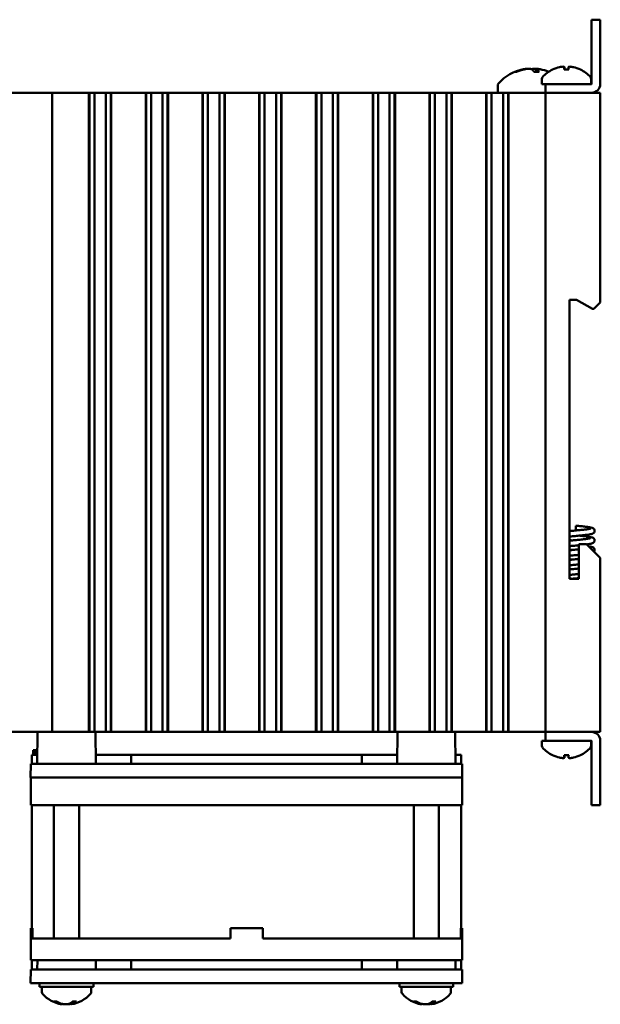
# Model space of a CAD drawing. Header units: inches. Extents: x 1 to 24, y 0.4 to 18.8.
# Tile 28 of 29: x 16.6 to 19.7, y 6.9 to 12.3. Entities that reach past the tile are written whole.
import ezdxf

# ---------------------------------------------------------------- set-up
doc = ezdxf.new("R2010")
doc.units = ezdxf.units.IN
doc.header["$LTSCALE"] = 0.8
doc.header["$MEASUREMENT"] = 0
doc.layers.add('Visible (ANSI)', color=7, linetype='Continuous', lineweight=50)

msp = doc.modelspace()

# ---------------------------------------------------------------- linework, layer by layer
at = {"layer": 'Visible (ANSI)'}
for p, q in [((19.696, 12.2146), (19.696, 12.2646)), ((19.7438, 12.2646), (19.696, 12.2646)), ((19.7438, 12.2646), (19.7438, 12.2146)), ((19.696, 12.2146), (19.696, 11.9125)), ((19.7438, 11.9125), (19.7438, 12.2146)), ((19.2856, 11.9795), (19.2789, 11.9795)), ((19.4077, 11.9795), (19.3818, 11.9795)), ((19.3929, 11.9946), (19.3916, 11.9795)), ((19.5709, 11.9923), (19.5466, 11.9923)), ((19.5477, 12.0053), (19.5489, 11.9923)), ((19.5698, 12.0053), (19.5686, 11.9923)), ((19.4238, 11.9405), (19.4238, 11.9124)), ((19.6938, 11.9405), (19.6938, 11.9124)), ((16.4638, 11.8646), (16.7238, 11.8646)), ((16.7238, 11.8646), (16.7438, 11.8646)), ((16.7438, 8.3646), (16.7438, 11.8646)), ((16.8188, 11.8646), (16.7438, 11.8646)), ((16.8188, 11.8646), (16.9415, 11.8646)), ((16.9456, 11.8646), (16.9415, 11.8646)), ((16.9456, 11.8646), (16.9468, 11.8646)), ((16.9456, 11.8646), (16.9456, 8.3646)), ((16.9468, 11.8646), (16.9479, 11.8646)), ((16.9468, 11.8646), (16.9468, 8.3646)), ((16.9479, 11.8646), (16.9632, 11.8646)), ((16.9479, 11.8646), (16.9479, 8.3646)), ((16.9632, 11.8646), (16.9753, 11.8646)), ((16.9753, 11.8646), (16.9921, 11.8646)), ((16.9753, 11.8646), (16.9753, 8.3646)), ((16.9921, 11.8646), (17.006, 11.8646)), ((17.006, 11.8646), (17.0076, 11.8646)), ((17.0076, 11.8646), (17.0215, 11.8646)), ((17.0215, 11.8646), (17.0383, 11.8646)), ((17.0383, 11.8646), (17.0504, 11.8646)), ((17.0383, 8.3646), (17.0383, 11.8646)), ((17.0504, 11.8646), (17.0657, 11.8646)), ((17.0657, 11.8646), (17.0668, 11.8646)), ((17.0657, 11.8646), (17.0657, 8.3646)), ((17.0668, 11.8646), (17.068, 11.8646)), ((17.0668, 11.8646), (17.0668, 8.3646)), ((17.0722, 11.8646), (17.068, 11.8646)), ((17.068, 11.8646), (17.068, 8.3646)), ((17.0722, 11.8646), (17.252, 11.8646)), ((17.2562, 11.8646), (17.252, 11.8646)), ((17.2562, 11.8646), (17.2573, 11.8646)), ((17.2562, 11.8646), (17.2562, 8.3646)), ((17.2573, 11.8646), (17.2585, 11.8646)), ((17.2573, 11.8646), (17.2573, 8.3646)), ((17.2585, 11.8646), (17.2738, 11.8646)), ((17.2585, 11.8646), (17.2585, 8.3646)), ((17.2738, 11.8646), (17.2858, 11.8646)), ((17.2858, 11.8646), (17.3027, 11.8646)), ((17.2858, 11.8646), (17.2858, 8.3646)), ((17.3027, 11.8646), (17.3166, 11.8646)), ((17.3166, 11.8646), (17.3182, 11.8646)), ((17.3182, 11.8646), (17.3321, 11.8646)), ((17.3321, 11.8646), (17.3489, 11.8646)), ((17.3489, 8.3646), (17.3489, 11.8646)), ((17.3489, 11.8646), (17.361, 11.8646)), ((17.361, 11.8646), (17.3762, 11.8646)), ((17.3762, 11.8646), (17.3774, 11.8646)), ((17.3762, 11.8646), (17.3762, 8.3646)), ((17.3774, 11.8646), (17.3786, 11.8646)), ((17.3774, 11.8646), (17.3774, 8.3646)), ((17.3827, 11.8646), (17.3786, 11.8646)), ((17.3786, 11.8646), (17.3786, 8.3646)), ((17.3827, 11.8646), (17.5626, 11.8646)), ((17.5667, 11.8646), (17.5626, 11.8646)), ((17.5667, 11.8646), (17.5679, 11.8646)), ((17.5667, 11.8646), (17.5667, 8.3646)), ((17.5679, 11.8646), (17.569, 11.8646)), ((17.5679, 11.8646), (17.5679, 8.3646)), ((17.569, 11.8646), (17.5843, 11.8646)), ((17.569, 11.8646), (17.569, 8.3646)), ((17.5843, 11.8646), (17.5964, 11.8646)), ((17.5964, 11.8646), (17.6132, 11.8646)), ((17.5964, 11.8646), (17.5964, 8.3646)), ((17.6132, 11.8646), (17.6271, 11.8646)), ((17.6271, 11.8646), (17.6287, 11.8646)), ((17.6287, 11.8646), (17.6426, 11.8646)), ((17.6426, 11.8646), (17.6594, 11.8646)), ((17.6594, 8.3646), (17.6594, 11.8646)), ((17.6594, 11.8646), (17.6715, 11.8646)), ((17.6715, 11.8646), (17.6868, 11.8646)), ((17.6868, 11.8646), (17.688, 11.8646)), ((17.6868, 11.8646), (17.6868, 8.3646)), ((17.688, 11.8646), (17.6891, 11.8646)), ((17.688, 11.8646), (17.688, 8.3646)), ((17.6933, 11.8646), (17.6891, 11.8646)), ((17.6891, 11.8646), (17.6891, 8.3646)), ((17.6933, 11.8646), (17.8731, 11.8646)), ((17.8773, 11.8646), (17.8731, 11.8646)), ((17.8773, 11.8646), (17.8784, 11.8646)), ((17.8773, 11.8646), (17.8773, 8.3646)), ((17.8784, 11.8646), (17.8796, 11.8646)), ((17.8784, 11.8646), (17.8784, 8.3646)), ((17.8796, 11.8646), (17.8949, 11.8646)), ((17.8796, 11.8646), (17.8796, 8.3646)), ((17.8949, 11.8646), (17.907, 11.8646)), ((17.907, 11.8646), (17.9238, 11.8646)), ((17.907, 11.8646), (17.907, 8.3646)), ((17.9238, 11.8646), (17.9377, 11.8646)), ((17.9377, 11.8646), (17.9393, 11.8646)), ((17.9393, 11.8646), (17.9532, 11.8646)), ((17.9532, 11.8646), (17.97, 11.8646)), ((17.97, 8.3646), (17.97, 11.8646)), ((17.97, 11.8646), (17.9821, 11.8646)), ((17.9821, 11.8646), (17.9974, 11.8646)), ((17.9974, 11.8646), (17.9985, 11.8646)), ((17.9974, 11.8646), (17.9974, 8.3646)), ((17.9985, 11.8646), (17.9997, 11.8646)), ((17.9985, 11.8646), (17.9985, 8.3646)), ((18.0038, 11.8646), (17.9997, 11.8646)), ((17.9997, 11.8646), (17.9997, 8.3646)), ((18.0038, 11.8646), (18.1837, 11.8646)), ((18.1878, 11.8646), (18.1837, 11.8646)), ((18.1878, 11.8646), (18.189, 11.8646)), ((18.1878, 11.8646), (18.1878, 8.3646)), ((18.189, 11.8646), (18.1902, 11.8646)), ((18.189, 11.8646), (18.189, 8.3646)), ((18.1902, 11.8646), (18.2054, 11.8646)), ((18.1902, 11.8646), (18.1902, 8.3646)), ((18.2054, 11.8646), (18.2175, 11.8646)), ((18.2175, 11.8646), (18.2344, 11.8646)), ((18.2175, 11.8646), (18.2175, 8.3646)), ((18.2344, 11.8646), (18.2482, 11.8646)), ((18.2482, 11.8646), (18.2498, 11.8646)), ((18.2498, 11.8646), (18.2637, 11.8646)), ((18.2637, 11.8646), (18.2806, 11.8646)), ((18.2806, 8.3646), (18.2806, 11.8646)), ((18.2806, 11.8646), (18.2926, 11.8646)), ((18.2926, 11.8646), (18.3079, 11.8646)), ((18.3079, 11.8646), (18.3091, 11.8646)), ((18.3079, 11.8646), (18.3079, 8.3646)), ((18.3091, 11.8646), (18.3102, 11.8646)), ((18.3091, 11.8646), (18.3091, 8.3646)), ((18.3144, 11.8646), (18.3102, 11.8646)), ((18.3102, 11.8646), (18.3102, 8.3646)), ((18.3144, 11.8646), (18.4942, 11.8646)), ((18.4984, 11.8646), (18.4942, 11.8646)), ((18.4984, 11.8646), (18.4996, 11.8646)), ((18.4984, 11.8646), (18.4984, 8.3646)), ((18.4996, 11.8646), (18.5007, 11.8646)), ((18.4996, 11.8646), (18.4996, 8.3646)), ((18.5007, 11.8646), (18.516, 11.8646)), ((18.5007, 11.8646), (18.5007, 8.3646)), ((18.516, 11.8646), (18.5281, 11.8646)), ((18.5281, 11.8646), (18.5449, 11.8646)), ((18.5281, 11.8646), (18.5281, 8.3646)), ((18.5449, 11.8646), (18.5588, 11.8646)), ((18.5588, 11.8646), (18.5604, 11.8646)), ((18.5604, 11.8646), (18.5743, 11.8646)), ((18.5743, 11.8646), (18.5911, 11.8646)), ((18.5911, 8.3646), (18.5911, 11.8646)), ((18.5911, 11.8646), (18.6032, 11.8646)), ((18.6032, 11.8646), (18.6185, 11.8646)), ((18.6185, 11.8646), (18.6196, 11.8646)), ((18.6185, 11.8646), (18.6185, 8.3646)), ((18.6196, 11.8646), (18.6208, 11.8646)), ((18.6196, 11.8646), (18.6196, 8.3646)), ((18.6249, 11.8646), (18.6208, 11.8646)), ((18.6208, 11.8646), (18.6208, 8.3646)), ((18.6249, 11.8646), (18.8048, 11.8646)), ((18.809, 11.8646), (18.8048, 11.8646)), ((18.809, 11.8646), (18.8101, 11.8646)), ((18.809, 11.8646), (18.809, 8.3646)), ((18.8101, 11.8646), (18.8113, 11.8646)), ((18.8101, 11.8646), (18.8101, 8.3646)), ((18.8113, 11.8646), (18.8266, 11.8646)), ((18.8113, 11.8646), (18.8113, 8.3646)), ((18.8266, 11.8646), (18.8386, 11.8646)), ((18.8386, 11.8646), (18.8555, 11.8646)), ((18.8386, 11.8646), (18.8386, 8.3646)), ((18.8555, 11.8646), (18.8693, 11.8646)), ((18.8693, 11.8646), (18.871, 11.8646)), ((18.871, 11.8646), (18.8848, 11.8646)), ((18.8848, 11.8646), (18.9017, 11.8646)), ((18.9017, 8.3646), (18.9017, 11.8646)), ((18.9017, 11.8646), (18.9137, 11.8646)), ((18.9137, 11.8646), (18.929, 11.8646)), ((18.929, 11.8646), (18.9302, 11.8646)), ((18.929, 11.8646), (18.929, 8.3646)), ((18.9302, 11.8646), (18.9313, 11.8646)), ((18.9302, 11.8646), (18.9302, 8.3646)), ((18.9355, 11.8646), (18.9313, 11.8646)), ((18.9313, 11.8646), (18.9313, 8.3646)), ((18.9355, 11.8646), (19.1154, 11.8646)), ((19.1195, 11.8646), (19.1154, 11.8646)), ((19.1195, 11.8646), (19.1207, 11.8646)), ((19.1195, 11.8646), (19.1195, 8.3646)), ((19.1207, 11.8646), (19.1218, 11.8646)), ((19.1207, 11.8646), (19.1207, 8.3646)), ((19.1218, 11.8646), (19.1371, 11.8646)), ((19.1218, 11.8646), (19.1218, 8.3646)), ((19.1371, 11.8646), (19.1492, 11.8646)), ((19.1492, 11.8646), (19.166, 11.8646)), ((19.1492, 11.8646), (19.1492, 8.3646)), ((19.166, 11.8646), (19.1799, 11.8646)), ((19.1799, 11.8646), (19.1815, 11.8646)), ((19.1815, 11.8646), (19.1954, 11.8646)), ((19.1823, 11.9027), (19.1823, 11.8646)), ((19.1954, 11.8646), (19.2122, 11.8646)), ((19.2122, 8.3646), (19.2122, 11.8646)), ((19.2122, 11.8646), (19.2243, 11.8646)), ((19.2243, 11.8646), (19.2396, 11.8646)), ((19.2396, 11.8646), (19.2407, 11.8646)), ((19.2396, 11.8646), (19.2396, 8.3646)), ((19.2407, 11.8646), (19.2419, 11.8646)), ((19.2407, 11.8646), (19.2407, 8.3646)), ((19.246, 11.8646), (19.2419, 11.8646)), ((19.2419, 11.8646), (19.2419, 8.3646)), ((19.246, 11.8646), (19.4238, 11.8646)), ((19.4238, 11.9124), (19.4438, 11.9124)), ((19.4438, 11.8646), (19.4238, 11.8646)), ((19.4438, 11.9124), (19.4438, 11.8646)), ((19.4438, 11.9124), (19.4938, 11.9124)), ((19.4438, 11.8646), (19.4638, 11.8646)), ((19.4438, 11.8646), (19.4438, 8.3646)), ((19.4638, 11.8646), (19.7238, 11.8646)), ((19.6959, 11.9124), (19.4938, 11.9124)), ((19.6959, 11.8646), (19.4938, 11.8646)), ((19.7238, 11.8646), (19.7438, 11.8646)), ((19.7438, 10.7156), (19.7438, 11.8646)), ((19.5758, 9.2036), (19.5758, 10.7306)), ((19.5758, 10.7306), (19.6138, 10.7306)), ((19.6138, 10.7306), (19.7004, 10.6806)), ((19.7004, 10.6806), (19.7088, 10.6806)), ((19.7088, 10.6806), (19.7238, 10.6956)), ((19.7438, 10.7156), (19.7238, 10.6956)), ((19.6098, 9.4942), (19.6098, 9.4679)), ((19.6678, 9.3936), (19.627, 9.3936)), ((19.627, 9.3936), (19.627, 9.2036)), ((19.7238, 9.3376), (19.6678, 9.3936)), ((19.7238, 9.3376), (19.7438, 9.3176)), ((19.7438, 8.3646), (19.7438, 9.3176)), ((19.627, 9.2036), (19.5758, 9.2036)), ((16.4638, 8.3646), (16.7238, 8.3646)), ((16.6647, 8.3646), (16.6632, 8.1896)), ((16.7438, 8.3646), (16.7238, 8.3646)), ((16.7438, 8.3646), (16.8012, 8.3646)), ((16.8012, 8.3646), (16.8571, 8.3646)), ((16.9415, 8.3646), (16.8571, 8.3646)), ((16.9415, 8.3646), (16.9456, 8.3646)), ((16.9456, 8.3646), (16.9468, 8.3646)), ((16.9468, 8.3646), (16.9479, 8.3646)), ((16.9479, 8.3646), (16.9632, 8.3646)), ((16.9753, 8.3646), (16.9632, 8.3646)), ((16.9921, 8.3646), (16.9753, 8.3646)), ((16.9819, 8.3646), (16.9835, 8.1896)), ((17.006, 8.3646), (16.9921, 8.3646)), ((17.0076, 8.3646), (17.006, 8.3646)), ((17.0215, 8.3646), (17.0076, 8.3646)), ((17.0383, 8.3646), (17.0215, 8.3646)), ((17.0504, 8.3646), (17.0383, 8.3646)), ((17.0504, 8.3646), (17.0657, 8.3646)), ((17.0657, 8.3646), (17.0668, 8.3646)), ((17.0668, 8.3646), (17.068, 8.3646)), ((17.068, 8.3646), (17.0722, 8.3646)), ((17.252, 8.3646), (17.0722, 8.3646)), ((17.252, 8.3646), (17.2562, 8.3646)), ((17.2562, 8.3646), (17.2573, 8.3646)), ((17.2573, 8.3646), (17.2585, 8.3646)), ((17.2585, 8.3646), (17.2738, 8.3646)), ((17.2858, 8.3646), (17.2738, 8.3646)), ((17.3027, 8.3646), (17.2858, 8.3646)), ((17.3166, 8.3646), (17.3027, 8.3646)), ((17.3182, 8.3646), (17.3166, 8.3646)), ((17.3321, 8.3646), (17.3182, 8.3646)), ((17.3489, 8.3646), (17.3321, 8.3646)), ((17.361, 8.3646), (17.3489, 8.3646)), ((17.361, 8.3646), (17.3762, 8.3646)), ((17.3762, 8.3646), (17.3774, 8.3646)), ((17.3774, 8.3646), (17.3786, 8.3646)), ((17.3786, 8.3646), (17.3827, 8.3646)), ((17.5626, 8.3646), (17.3827, 8.3646)), ((17.5626, 8.3646), (17.5667, 8.3646)), ((17.5667, 8.3646), (17.5679, 8.3646)), ((17.5679, 8.3646), (17.569, 8.3646)), ((17.569, 8.3646), (17.5843, 8.3646)), ((17.5964, 8.3646), (17.5843, 8.3646)), ((17.6132, 8.3646), (17.5964, 8.3646)), ((17.6271, 8.3646), (17.6132, 8.3646)), ((17.6287, 8.3646), (17.6271, 8.3646)), ((17.6426, 8.3646), (17.6287, 8.3646)), ((17.6594, 8.3646), (17.6426, 8.3646)), ((17.6715, 8.3646), (17.6594, 8.3646)), ((17.6715, 8.3646), (17.6868, 8.3646)), ((17.6868, 8.3646), (17.688, 8.3646)), ((17.688, 8.3646), (17.6891, 8.3646)), ((17.6891, 8.3646), (17.6933, 8.3646)), ((17.8731, 8.3646), (17.6933, 8.3646)), ((17.8731, 8.3646), (17.8773, 8.3646)), ((17.8773, 8.3646), (17.8784, 8.3646)), ((17.8784, 8.3646), (17.8796, 8.3646)), ((17.8796, 8.3646), (17.8949, 8.3646)), ((17.907, 8.3646), (17.8949, 8.3646)), ((17.9238, 8.3646), (17.907, 8.3646)), ((17.9377, 8.3646), (17.9238, 8.3646)), ((17.9393, 8.3646), (17.9377, 8.3646)), ((17.9532, 8.3646), (17.9393, 8.3646)), ((17.97, 8.3646), (17.9532, 8.3646)), ((17.9821, 8.3646), (17.97, 8.3646)), ((17.9821, 8.3646), (17.9974, 8.3646)), ((17.9974, 8.3646), (17.9985, 8.3646)), ((17.9985, 8.3646), (17.9997, 8.3646)), ((17.9997, 8.3646), (18.0038, 8.3646)), ((18.1837, 8.3646), (18.0038, 8.3646)), ((18.1837, 8.3646), (18.1878, 8.3646)), ((18.1878, 8.3646), (18.189, 8.3646)), ((18.189, 8.3646), (18.1902, 8.3646)), ((18.1902, 8.3646), (18.2054, 8.3646)), ((18.2175, 8.3646), (18.2054, 8.3646)), ((18.2344, 8.3646), (18.2175, 8.3646)), ((18.2482, 8.3646), (18.2344, 8.3646)), ((18.2498, 8.3646), (18.2482, 8.3646)), ((18.2637, 8.3646), (18.2498, 8.3646)), ((18.2806, 8.3646), (18.2637, 8.3646)), ((18.2926, 8.3646), (18.2806, 8.3646)), ((18.2926, 8.3646), (18.3079, 8.3646)), ((18.3079, 8.3646), (18.3091, 8.3646)), ((18.3091, 8.3646), (18.3102, 8.3646)), ((18.3102, 8.3646), (18.3144, 8.3646)), ((18.4942, 8.3646), (18.3144, 8.3646)), ((18.4942, 8.3646), (18.4984, 8.3646)), ((18.4984, 8.3646), (18.4996, 8.3646)), ((18.4996, 8.3646), (18.5007, 8.3646)), ((18.5007, 8.3646), (18.516, 8.3646)), ((18.5281, 8.3646), (18.516, 8.3646)), ((18.5449, 8.3646), (18.5281, 8.3646)), ((18.5588, 8.3646), (18.5449, 8.3646)), ((18.5604, 8.3646), (18.5588, 8.3646)), ((18.5743, 8.3646), (18.5604, 8.3646)), ((18.5911, 8.3646), (18.5743, 8.3646)), ((18.6032, 8.3646), (18.5911, 8.3646)), ((18.6032, 8.3646), (18.6185, 8.3646)), ((18.6185, 8.3646), (18.6196, 8.3646)), ((18.6196, 8.3646), (18.6208, 8.3646)), ((18.6208, 8.3646), (18.6249, 8.3646)), ((18.7581, 8.3646), (18.6249, 8.3646)), ((18.6332, 8.3646), (18.6317, 8.1896)), ((18.7581, 8.3646), (18.809, 8.3646)), ((18.809, 8.3646), (18.8101, 8.3646)), ((18.8101, 8.3646), (18.8113, 8.3646)), ((18.8113, 8.3646), (18.8266, 8.3646)), ((18.8386, 8.3646), (18.8266, 8.3646)), ((18.8555, 8.3646), (18.8386, 8.3646)), ((18.8693, 8.3646), (18.8555, 8.3646)), ((18.871, 8.3646), (18.8693, 8.3646)), ((18.8848, 8.3646), (18.871, 8.3646)), ((18.9017, 8.3646), (18.8848, 8.3646)), ((18.9137, 8.3646), (18.9017, 8.3646)), ((18.9137, 8.3646), (18.929, 8.3646)), ((18.929, 8.3646), (18.9302, 8.3646)), ((18.9302, 8.3646), (18.9313, 8.3646)), ((18.9313, 8.3646), (18.9355, 8.3646)), ((19.1154, 8.3646), (18.9355, 8.3646)), ((18.9505, 8.3646), (18.952, 8.1896)), ((19.1154, 8.3646), (19.1195, 8.3646)), ((19.1195, 8.3646), (19.1207, 8.3646)), ((19.1207, 8.3646), (19.1218, 8.3646)), ((19.1218, 8.3646), (19.1371, 8.3646)), ((19.1492, 8.3646), (19.1371, 8.3646)), ((19.166, 8.3646), (19.1492, 8.3646)), ((19.1799, 8.3646), (19.166, 8.3646)), ((19.1815, 8.3646), (19.1799, 8.3646)), ((19.1954, 8.3646), (19.1815, 8.3646)), ((19.2122, 8.3646), (19.1954, 8.3646)), ((19.2243, 8.3646), (19.2122, 8.3646)), ((19.2243, 8.3646), (19.2396, 8.3646)), ((19.2396, 8.3646), (19.2407, 8.3646)), ((19.2407, 8.3646), (19.2419, 8.3646)), ((19.2419, 8.3646), (19.246, 8.3646)), ((19.4238, 8.3646), (19.246, 8.3646)), ((19.4238, 8.3646), (19.4438, 8.3646)), ((19.4638, 8.3646), (19.4438, 8.3646)), ((19.4438, 8.3646), (19.4438, 8.3168)), ((19.4638, 8.3646), (19.7238, 8.3646)), ((19.6959, 8.3646), (19.4938, 8.3646)), ((19.7438, 8.3646), (19.7238, 8.3646)), ((19.4438, 8.3168), (19.4238, 8.3168)), ((19.4238, 8.2888), (19.4238, 8.3168)), ((19.4938, 8.3168), (19.4438, 8.3168)), ((19.4938, 8.3168), (19.6959, 8.3168)), ((19.6938, 8.2888), (19.6938, 8.3168)), ((19.696, 8.3168), (19.696, 8.0146)), ((19.7438, 8.0146), (19.7438, 8.3168)), ((16.6408, 8.2396), (16.641, 8.2646)), ((16.6522, 8.2646), (16.641, 8.2646)), ((16.6549, 8.2646), (16.6522, 8.2646)), ((16.6522, 8.2396), (16.6522, 8.2646)), ((16.6612, 8.2646), (16.6549, 8.2646)), ((16.6552, 8.2396), (16.6549, 8.2646)), ((16.6611, 8.2396), (16.6612, 8.2646)), ((16.6638, 8.2646), (16.6612, 8.2646)), ((16.6326, 8.1896), (16.633, 8.2396)), ((16.6636, 8.2396), (16.633, 8.2396)), ((17.1767, 8.2396), (16.983, 8.2396)), ((17.1765, 8.1896), (17.1767, 8.2396)), ((18.4385, 8.2396), (17.1767, 8.2396)), ((18.6321, 8.2396), (18.4385, 8.2396)), ((18.4386, 8.1896), (18.4385, 8.2396)), ((18.9821, 8.2396), (18.9515, 8.2396)), ((18.9826, 8.1896), (18.9821, 8.2396)), ((19.5466, 8.237), (19.5709, 8.237)), ((19.5477, 8.224), (19.5489, 8.237)), ((19.5698, 8.224), (19.5686, 8.237)), ((16.6271, 8.1896), (16.6265, 8.1146)), ((16.6271, 8.1896), (16.7521, 8.1896)), ((16.7521, 8.1896), (18.863, 8.1896)), ((18.863, 8.1896), (18.988, 8.1896)), ((18.9887, 8.1146), (18.988, 8.1896)), ((16.6283, 8.1146), (16.6265, 8.1146)), ((16.6283, 8.1146), (16.7283, 8.1146)), ((16.6283, 8.1146), (16.6283, 7.9646)), ((16.7421, 8.1146), (16.7283, 8.1146)), ((16.7515, 8.1146), (16.7421, 8.1146)), ((16.7515, 8.1146), (18.8637, 8.1146)), ((18.8731, 8.1146), (18.8637, 8.1146)), ((18.8883, 8.1146), (18.8731, 8.1146)), ((18.8883, 8.1146), (18.9883, 8.1146)), ((18.9887, 8.1146), (18.9883, 8.1146)), ((18.9883, 7.9646), (18.9883, 8.1146)), ((19.696, 7.9646), (19.696, 8.0146)), ((19.7438, 8.0146), (19.7438, 7.9646)), ((16.7283, 7.9646), (16.6283, 7.9646)), ((16.6333, 7.2906), (16.6333, 7.9646)), ((16.7283, 7.9646), (18.8883, 7.9646)), ((16.7543, 7.2346), (16.7543, 7.9646)), ((16.8923, 7.2346), (16.8923, 7.9646)), ((18.7228, 7.2346), (18.7228, 7.9646)), ((18.8608, 7.2346), (18.8608, 7.9646)), ((18.9883, 7.9646), (18.8883, 7.9646)), ((18.9833, 7.2906), (18.9833, 7.9646)), ((19.696, 7.9646), (19.7438, 7.9646)), ((16.6366, 7.2906), (16.6283, 7.2906)), ((16.6283, 7.2346), (16.6283, 7.2906)), ((16.6366, 7.2906), (16.6366, 7.2346)), ((17.7203, 7.2346), (17.7203, 7.2906)), ((17.8963, 7.2906), (17.7203, 7.2906)), ((17.8963, 7.2346), (17.8963, 7.2906)), ((18.9883, 7.2906), (18.98, 7.2906)), ((18.98, 7.2346), (18.98, 7.2906)), ((18.9883, 7.2346), (18.9883, 7.2906)), ((16.6283, 7.2346), (16.6283, 7.1146)), ((16.6283, 7.2346), (16.7283, 7.2346)), ((17.7203, 7.2346), (16.7283, 7.2346)), ((18.8883, 7.2346), (17.8963, 7.2346)), ((18.8883, 7.2346), (18.9883, 7.2346)), ((18.9883, 7.1146), (18.9883, 7.2346)), ((16.6271, 7.0646), (16.6265, 6.9896)), ((16.6271, 7.0646), (16.7521, 7.0646)), ((16.7283, 7.1146), (16.6283, 7.1146)), ((16.6326, 7.0646), (16.633, 7.1146)), ((16.6636, 7.1146), (16.6632, 7.0646)), ((18.8883, 7.1146), (16.7283, 7.1146)), ((16.7521, 7.0646), (18.863, 7.0646)), ((16.983, 7.1146), (16.9835, 7.0646)), ((17.1765, 7.0646), (17.1767, 7.1146)), ((18.4386, 7.0646), (18.4385, 7.1146)), ((18.6321, 7.1146), (18.6317, 7.0646)), ((18.863, 7.0646), (18.988, 7.0646)), ((18.9883, 7.1146), (18.8883, 7.1146)), ((18.9515, 7.1146), (18.952, 7.0646)), ((18.9826, 7.0646), (18.9821, 7.1146)), ((18.9887, 6.9896), (18.988, 7.0646)), ((16.7515, 6.9896), (16.6265, 6.9896)), ((16.6758, 6.9896), (16.6758, 6.9686)), ((16.9708, 6.9686), (16.6758, 6.9686)), ((16.6883, 6.9406), (16.6883, 6.9686)), ((16.7515, 6.9896), (18.8637, 6.9896)), ((16.9583, 6.9406), (16.9583, 6.9686)), ((16.9708, 6.9896), (16.9708, 6.9686)), ((18.6443, 6.9896), (18.6443, 6.9686)), ((18.9393, 6.9686), (18.6443, 6.9686)), ((18.6568, 6.9406), (18.6568, 6.9686)), ((18.9887, 6.9896), (18.8637, 6.9896)), ((18.9268, 6.9406), (18.9268, 6.9686)), ((18.9393, 6.9896), (18.9393, 6.9686)), ((16.7562, 6.8888), (16.7692, 6.8888)), ((16.797, 6.8736), (16.797, 6.8736)), ((16.7978, 6.8737), (16.798, 6.8763)), ((16.8489, 6.8737), (16.8481, 6.8827)), ((16.8496, 6.8736), (16.8496, 6.8736)), ((16.8561, 6.8888), (16.8754, 6.8888)), ((18.7243, 6.8888), (18.7369, 6.8888)), ((18.7664, 6.8738), (18.7666, 6.8762)), ((18.8172, 6.8738), (18.8164, 6.8831)), ((18.8237, 6.8888), (18.8432, 6.8888))]:
    msp.add_line(p, q, dxfattribs=at)
for centre, radius, start, end in [((19.3688, 11.7552), 0.2425, 100.8266, 138.4591), ((19.3688, 11.7552), 0.2425, 67.7051, 79.1734), ((19.5588, 11.8339), 0.1755, 115.9738, 138.3884), ((19.4843, 11.9867), 0.0056, 93.0312, 115.9738), ((19.6332, 11.9867), 0.0056, 64.0262, 86.9688), ((19.5588, 11.8339), 0.1755, 41.6116, 64.0262), ((19.2023, 11.9027), 0.02, 138.4591, 180), ((19.4388, 11.9405), 0.015, 138.3884, 180), ((19.6788, 11.9405), 0.015, 0, 41.6116), ((19.6959, 11.9125), 0.0000394, 270, 0), ((19.6959, 11.9125), 0.0478, 270, 0), ((19.6959, 8.3168), 0.0478, 0, 90), ((19.6959, 8.3168), 0.0000394, 0, 90), ((19.4388, 8.2888), 0.015, 180, 221.6116), ((19.5588, 8.3953), 0.1755, 221.6116, 244.0262), ((19.5588, 8.3953), 0.1755, 295.9738, 318.3884), ((19.6788, 8.2888), 0.015, 318.3884, 0), ((19.4843, 8.2426), 0.0056, 244.0262, 266.9688), ((19.6332, 8.2426), 0.0056, 273.0312, 295.9738), ((16.7033, 6.9406), 0.015, 180, 221.6116), ((16.8233, 7.0471), 0.1755, 221.6116, 261.0937), ((16.8233, 7.0471), 0.1755, 278.9063, 318.3884), ((16.9433, 6.9406), 0.015, 318.3884, 0), ((18.6718, 6.9406), 0.015, 180, 221.6116), ((18.7918, 7.0471), 0.1755, 221.6116, 261.0439), ((18.7918, 7.0471), 0.1755, 278.9561, 318.3884), ((18.9118, 6.9406), 0.015, 318.3884, 0), ((16.8233, 7.0471), 0.1755, 261.0937, 261.3682), ((16.8233, 7.0471), 0.1755, 278.6318, 278.9063), ((18.7918, 7.0471), 0.1755, 261.0439, 261.1138), ((18.7918, 7.0471), 0.1755, 278.8862, 278.9561)]:
    msp.add_arc(centre, radius, start, end, dxfattribs=at)
for centre, major_axis, ratio, start_param, end_param in [((19.3711, 11.756), (-0.0807, 0.2284), 0.965147, 6.148166, 6.347066), ((19.3656, 11.756), (0.0626, 0.234), 0.941411, 0.440211, 0.639111), ((19.378, 11.756), (-0.0218, 0.2413), 0.24677, 5.8685, 6.067399), ((19.3597, 11.756), (0.0223, 0.2412), 0.325805, 5.920934, 6.119834), ((19.5584, 11.8345), (0.1419, 0.103), 0.994184, 1.162703, 1.391464), ((19.565, 11.8345), (-0.0153, 0.1747), 0.063267, 0.217042, 0.445804), ((19.5525, 11.8345), (0.0153, 0.1747), 0.063267, 5.837382, 6.066143), ((19.5592, 11.8345), (0.1419, -0.103), 0.994184, 1.750128, 1.978889), ((19.5584, 8.3948), (-0.1419, 0.103), 0.994184, 1.750128, 1.978889), ((19.565, 8.3948), (-0.0153, -0.1747), 0.063267, 5.837382, 6.066143), ((19.5525, 8.3948), (0.0153, -0.1747), 0.063267, 0.217042, 0.445804), ((19.5592, 8.3948), (-0.1419, -0.103), 0.994184, 1.162703, 1.391464), ((16.8266, 7.0466), (-0.0291, -0.173), 0.850606, 5.973845, 6.202606), ((16.8194, 7.0466), (0.0243, -0.1737), 0.778015, 5.723277, 5.952038), ((16.8287, 7.0466), (-0.0179, -0.1745), 0.51853, 0.275669, 0.50443), ((16.8273, 7.0466), (-0.0243, -0.1737), 0.778015, 0.331147, 0.334429), ((16.8184, 7.0466), (0.0195, -0.1743), 0.622171, 0.153004, 0.381765), ((18.795, 7.0466), (-0.0297, -0.1728), 0.857863, 5.978412, 6.207173), ((18.788, 7.0466), (0.0248, -0.1736), 0.786746, 5.720095, 5.948856), ((18.7973, 7.0466), (-0.0177, -0.1745), 0.506434, 0.273995, 0.502756), ((18.7868, 7.0466), (0.0193, -0.1743), 0.611093, 0.154995, 0.383756)]:
    msp.add_ellipse(centre, major_axis=major_axis, ratio=ratio, start_param=start_param, end_param=end_param, dxfattribs=at)
for points, knots in [([(19.2765, 11.979), (19.2765, 11.979), (19.2765, 11.979), (19.2772, 11.9793), (19.2781, 11.9795), (19.2789, 11.9795)], [0.017596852, 0.017596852, 0.017596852, 0.017596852, 0.01762601, 0.01762601, 0.023499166, 0.023499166, 0.023499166, 0.023499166]), ([(19.3441, 11.9951), (19.3435, 11.9954), (19.3426, 11.9955), (19.3396, 11.9956), (19.337, 11.9954), (19.3308, 11.9947), (19.327, 11.9941), (19.3226, 11.9932), (19.3217, 11.993), (19.3209, 11.9929)], [0.03899714, 0.03899714, 0.03899714, 0.03899714, 0.06091597, 0.06091597, 0.0912553, 0.0912553, 0.12159464, 0.12159464, 0.12829742, 0.12829742, 0.12829742, 0.12829742]), ([(19.3284, 11.9929), (19.3321, 11.9936), (19.3364, 11.9943), (19.3448, 11.9952), (19.3489, 11.9955), (19.3561, 11.9956), (19.3596, 11.9954), (19.3652, 11.9947), (19.3674, 11.9941), (19.369, 11.9932), (19.3693, 11.993), (19.3695, 11.9929)], [0, 0, 0, 0, 0.030458, 0.030458, 0.060916, 0.060916, 0.0912553, 0.0912553, 0.1215946, 0.1215946, 0.1282974, 0.1282974, 0.1282974, 0.1282974]), ([(19.3934, 11.9951), (19.3904, 11.9954), (19.3876, 11.9955), (19.3814, 11.9956), (19.3779, 11.9954), (19.3723, 11.9947), (19.3702, 11.9941), (19.3688, 11.9933), (19.3688, 11.9933), (19.3688, 11.9933)], [0.03899714, 0.03899714, 0.03899714, 0.03899714, 0.06091597, 0.06091597, 0.0912553, 0.0912553, 0.12159464, 0.12159464, 0.12200406, 0.12200406, 0.12200406, 0.12200406]), ([(19.3945, 11.9929), (19.3933, 11.9936), (19.3927, 11.9943), (19.3933, 11.9952), (19.3944, 11.9955), (19.3979, 11.9956), (19.4005, 11.9954), (19.4068, 11.9947), (19.4105, 11.9941), (19.4142, 11.9933), (19.4142, 11.9933), (19.4143, 11.9933)], [0, 0, 0, 0, 0.030458, 0.030458, 0.060916, 0.060916, 0.0912553, 0.0912553, 0.1215946, 0.1215946, 0.1220041, 0.1220041, 0.1220041, 0.1220041]), ([(19.4077, 11.9795), (19.4079, 11.9795), (19.4082, 11.9793), (19.4084, 11.979), (19.4084, 11.979), (19.4084, 11.979)], [0.070224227, 0.070224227, 0.070224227, 0.070224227, 0.076097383, 0.076097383, 0.076126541, 0.076126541, 0.076126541, 0.076126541]), ([(19.5207, 12.0049), (19.5238, 12.0056), (19.5272, 12.0062), (19.5336, 12.0071), (19.5366, 12.0074), (19.5414, 12.0075), (19.5435, 12.0074), (19.5465, 12.0067), (19.5474, 12.0062), (19.5477, 12.0054), (19.5478, 12.0051), (19.5477, 12.0049)], [0, 0, 0, 0, 0.0245201, 0.0245201, 0.0490401, 0.0490401, 0.0733788, 0.0733788, 0.0977174, 0.0977174, 0.1059587, 0.1059587, 0.1059587, 0.1059587]), ([(19.5465, 11.9917), (19.5465, 11.9918), (19.5465, 11.9918), (19.5465, 11.9921), (19.5465, 11.9923), (19.5466, 11.9923)], [0.015061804, 0.015061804, 0.015061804, 0.015061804, 0.015911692, 0.015911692, 0.021209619, 0.021209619, 0.021209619, 0.021209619]), ([(19.5698, 12.0049), (19.5697, 12.0056), (19.5701, 12.0062), (19.5724, 12.0071), (19.5742, 12.0074), (19.5784, 12.0075), (19.5811, 12.0074), (19.5872, 12.0067), (19.5905, 12.0062), (19.5947, 12.0054), (19.5958, 12.0051), (19.5969, 12.0049)], [0, 0, 0, 0, 0.0245201, 0.0245201, 0.0490401, 0.0490401, 0.0733788, 0.0733788, 0.0977174, 0.0977174, 0.1059587, 0.1059587, 0.1059587, 0.1059587]), ([(19.5709, 11.9923), (19.571, 11.9923), (19.571, 11.9921), (19.571, 11.9918), (19.571, 11.9918), (19.5711, 11.9917)], [0.063402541, 0.063402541, 0.063402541, 0.063402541, 0.068700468, 0.068700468, 0.069550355, 0.069550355, 0.069550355, 0.069550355]), ([(19.6098, 9.4942), (19.6193, 9.4933), (19.6289, 9.4924), (19.647, 9.4906), (19.6556, 9.4897), (19.6711, 9.4878), (19.6781, 9.4869), (19.69, 9.4849), (19.6948, 9.484), (19.7011, 9.4818), (19.7033, 9.481), (19.7065, 9.4786), (19.7072, 9.4779), (19.7093, 9.4758), (19.7105, 9.474), (19.7119, 9.4706), (19.7123, 9.4691), (19.7126, 9.4659), (19.7125, 9.4642), (19.7117, 9.4608), (19.711, 9.4591), (19.7092, 9.4562), (19.708, 9.455), (19.7058, 9.453), (19.7047, 9.4522), (19.7022, 9.4508), (19.7009, 9.4503), (19.6963, 9.4486), (19.693, 9.4479), (19.685, 9.4463), (19.6805, 9.4456), (19.6676, 9.4438), (19.6584, 9.4428), (19.6395, 9.4408), (19.6298, 9.4398), (19.6106, 9.438), (19.6008, 9.4371), (19.5862, 9.4357), (19.5809, 9.4351), (19.5758, 9.4346)], [0, 0, 0, 0, 0.0728813, 0.0728813, 0.1450202, 0.1450202, 0.218815, 0.218815, 0.2967807, 0.2967807, 0.3346159, 0.3346159, 0.3458628, 0.3458628, 0.3655469, 0.3655469, 0.3786091, 0.3786091, 0.3930253, 0.3930253, 0.4091573, 0.4091573, 0.42532, 0.42532, 0.4424665, 0.4424665, 0.466294, 0.466294, 0.5248431, 0.5248431, 0.5807184, 0.5807184, 0.665026, 0.665026, 0.7400516, 0.7400516, 0.8127045, 0.8127045, 0.8551553, 0.8551553, 0.8551553, 0.8551553]), ([(19.5758, 9.4646), (19.5847, 9.4655), (19.5943, 9.4665), (19.6134, 9.4683), (19.623, 9.4692), (19.6411, 9.471), (19.6498, 9.4719), (19.6649, 9.4736), (19.6717, 9.4745), (19.6821, 9.4761), (19.6862, 9.477), (19.6889, 9.4777), (19.6894, 9.4779), (19.6894, 9.4779)], [11.0376623, 11.0376623, 11.0376623, 11.0376623, 11.1112429, 11.1112429, 11.1836872, 11.1836872, 11.2549424, 11.2549424, 11.3247436, 11.3247436, 11.3913693, 11.3913693, 11.4155055, 11.4155055, 11.4155055, 11.4155055]), ([(19.6293, 9.4398), (19.6321, 9.4395), (19.6348, 9.4393), (19.6464, 9.4381), (19.6551, 9.4372), (19.6707, 9.4354), (19.6777, 9.4344), (19.6897, 9.4325), (19.6945, 9.4315), (19.7009, 9.4294), (19.703, 9.4286), (19.7063, 9.4262), (19.7071, 9.4255), (19.7092, 9.4234), (19.7105, 9.4216), (19.7119, 9.4181), (19.7123, 9.4166), (19.7126, 9.4136), (19.7125, 9.412), (19.7121, 9.4101), (19.712, 9.4097), (19.7116, 9.4081), (19.7111, 9.407), (19.7097, 9.4044), (19.7086, 9.403), (19.7063, 9.4009), (19.7052, 9.4001), (19.7028, 9.3986), (19.7015, 9.3981), (19.6976, 9.3966), (19.695, 9.3959), (19.6884, 9.3944), (19.6844, 9.3937), (19.6767, 9.3926), (19.6733, 9.3921), (19.6697, 9.3917)], [1.5300752, 1.5300752, 1.5300752, 1.5300752, 1.5514289, 1.5514289, 1.6236222, 1.6236222, 1.6973688, 1.6973688, 1.775178, 1.775178, 1.8137865, 1.8137865, 1.8255127, 1.8255127, 1.845464, 1.845464, 1.8587555, 1.8587555, 1.8719896, 1.8719896, 1.8755882, 1.8755882, 1.8864366, 1.8864366, 1.9029456, 1.9029456, 1.9197274, 1.9197274, 1.9417168, 1.9417168, 1.9902603, 1.9902603, 2.0441217, 2.0441217, 2.0803509, 2.0803509, 2.0803509, 2.0803509]), ([(19.5758, 9.4121), (19.5826, 9.4128), (19.5898, 9.4135), (19.6064, 9.4151), (19.6162, 9.416), (19.6347, 9.4178), (19.6436, 9.4187), (19.6597, 9.4205), (19.667, 9.4214), (19.6787, 9.4231), (19.6835, 9.4239), (19.6877, 9.4249), (19.6887, 9.4252), (19.6893, 9.4254), (19.6894, 9.4254), (19.6894, 9.4254)], [9.5578131, 9.5578131, 9.5578131, 9.5578131, 9.6136525, 9.6136525, 9.6864331, 9.6864331, 9.7579681, 9.7579681, 9.8281964, 9.8281964, 9.8959125, 9.8959125, 9.9249875, 9.9249875, 9.9357369, 9.9357369, 9.9357369, 9.9357369]), ([(19.627, 9.3871), (19.626, 9.387), (19.6251, 9.3869), (19.6147, 9.3859), (19.605, 9.385), (19.5888, 9.3834), (19.5821, 9.3828), (19.5758, 9.3821)], [2.2022071, 2.2022071, 2.2022071, 2.2022071, 2.2094741, 2.2094741, 2.2823406, 2.2823406, 2.3351716, 2.3351716, 2.3351716, 2.3351716]), ([(19.6798, 9.3816), (19.6828, 9.3811), (19.6856, 9.3807), (19.6938, 9.3791), (19.6979, 9.3784), (19.7043, 9.3752), (19.7062, 9.374), (19.7089, 9.3712), (19.7097, 9.3702), (19.7112, 9.3675), (19.712, 9.3656), (19.7126, 9.3619), (19.7126, 9.36), (19.7119, 9.3563), (19.7112, 9.3546), (19.7101, 9.3527), (19.7098, 9.3523), (19.7095, 9.3519)], [3.1625141, 3.1625141, 3.1625141, 3.1625141, 3.1975082, 3.1975082, 3.2779191, 3.2779191, 3.3066602, 3.3066602, 3.318542, 3.318542, 3.3355627, 3.3355627, 3.3516507, 3.3516507, 3.3676747, 3.3676747, 3.3723122, 3.3723122, 3.3723122, 3.3723122]), ([(19.5758, 9.3596), (19.5821, 9.3603), (19.5888, 9.3609), (19.605, 9.3625), (19.6148, 9.3634), (19.6251, 9.3644), (19.626, 9.3645), (19.627, 9.3646)], [8.0777181, 8.0777181, 8.0777181, 8.0777181, 8.1299575, 8.1299575, 8.2028121, 8.2028121, 8.2101332, 8.2101332, 8.2101332, 8.2101332]), ([(19.627, 9.3346), (19.6256, 9.3345), (19.6242, 9.3343), (19.6134, 9.3333), (19.6037, 9.3324), (19.588, 9.3308), (19.5817, 9.3302), (19.5758, 9.3296)], [3.6822871, 3.6822871, 3.6822871, 3.6822871, 3.6928824, 3.6928824, 3.7656804, 3.7656804, 3.8152615, 3.8152615, 3.8152615, 3.8152615]), ([(19.6887, 9.3727), (19.6888, 9.3727), (19.6889, 9.3727), (19.6893, 9.3729), (19.6894, 9.3729), (19.6894, 9.3729)], [8.43756053, 8.43756053, 8.43756053, 8.43756053, 8.44208337, 8.44208337, 8.45566274, 8.45566274, 8.45566274, 8.45566274]), ([(19.5758, 9.3071), (19.5818, 9.3077), (19.5881, 9.3084), (19.6039, 9.3099), (19.6137, 9.3108), (19.6244, 9.3118), (19.6257, 9.312), (19.627, 9.3121)], [6.5976455, 6.5976455, 6.5976455, 6.5976455, 6.6469959, 6.6469959, 6.7199111, 6.7199111, 6.7300704, 6.7300704, 6.7300704, 6.7300704]), ([(19.5902, 9.3086), (19.5853, 9.309), (19.5805, 9.3095), (19.5759, 9.31), (19.5758, 9.31), (19.5758, 9.31)], [7.45008262, 7.45008262, 7.45008262, 7.45008262, 7.48800248, 7.48800248, 7.48842922, 7.48842922, 7.48842922, 7.48842922]), ([(19.627, 9.2821), (19.6233, 9.2817), (19.6195, 9.2814), (19.6064, 9.2801), (19.5967, 9.2792), (19.5836, 9.2779), (19.5796, 9.2775), (19.5758, 9.2771)], [5.1621803, 5.1621803, 5.1621803, 5.1621803, 5.1906789, 5.1906789, 5.2631351, 5.2631351, 5.295182, 5.295182, 5.295182, 5.295182]), ([(19.5758, 9.2546), (19.5846, 9.2555), (19.5942, 9.2565), (19.6114, 9.2581), (19.6193, 9.2588), (19.627, 9.2596)], [5.1177573, 5.1177573, 5.1177573, 5.1177573, 5.1906789, 5.1906789, 5.2501394, 5.2501394, 5.2501394, 5.2501394]), ([(19.5902, 9.2561), (19.586, 9.2565), (19.5819, 9.2569), (19.5772, 9.2574), (19.5765, 9.2574), (19.5758, 9.2575)], [5.97004701, 5.97004701, 5.97004701, 5.97004701, 6.00251243, 6.00251243, 6.00842449, 6.00842449, 6.00842449, 6.00842449]), ([(19.627, 9.2296), (19.6263, 9.2295), (19.6257, 9.2295), (19.6156, 9.2285), (19.6059, 9.2276), (19.5894, 9.226), (19.5824, 9.2253), (19.5758, 9.2246)], [6.6420571, 6.6420571, 6.6420571, 6.6420571, 6.6469959, 6.6469959, 6.7199111, 6.7199111, 6.7750138, 6.7750138, 6.7750138, 6.7750138]), ([(19.591, 9.2036), (19.5929, 9.2038), (19.5948, 9.204), (19.6061, 9.2051), (19.6159, 9.206), (19.6258, 9.207), (19.6264, 9.207), (19.627, 9.2071)], [3.67819234, 3.67819234, 3.67819234, 3.67819234, 3.69288244, 3.69288244, 3.76568044, 3.76568044, 3.77030081, 3.77030081, 3.77030081, 3.77030081]), ([(19.5477, 8.2244), (19.5478, 8.2237), (19.5474, 8.223), (19.5451, 8.2222), (19.5434, 8.2219), (19.5391, 8.2218), (19.5364, 8.2219), (19.5303, 8.2226), (19.527, 8.2231), (19.5228, 8.2239), (19.5218, 8.2241), (19.5207, 8.2244)], [0, 0, 0, 0, 0.0245201, 0.0245201, 0.0490401, 0.0490401, 0.0733788, 0.0733788, 0.0977174, 0.0977174, 0.1059587, 0.1059587, 0.1059587, 0.1059587]), ([(19.5466, 8.237), (19.5465, 8.237), (19.5465, 8.2372), (19.5465, 8.2375), (19.5465, 8.2375), (19.5465, 8.2376)], [0.063402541, 0.063402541, 0.063402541, 0.063402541, 0.068700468, 0.068700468, 0.069550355, 0.069550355, 0.069550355, 0.069550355]), ([(19.5969, 8.2244), (19.5937, 8.2237), (19.5903, 8.223), (19.5839, 8.2222), (19.581, 8.2219), (19.5761, 8.2218), (19.574, 8.2219), (19.571, 8.2226), (19.5701, 8.2231), (19.5698, 8.2239), (19.5698, 8.2241), (19.5698, 8.2244)], [0, 0, 0, 0, 0.0244853, 0.0244853, 0.0489707, 0.0489707, 0.0733441, 0.0733441, 0.0977174, 0.0977174, 0.1059587, 0.1059587, 0.1059587, 0.1059587]), ([(19.5711, 8.2376), (19.571, 8.2375), (19.571, 8.2375), (19.571, 8.2372), (19.571, 8.237), (19.5709, 8.237)], [0.015061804, 0.015061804, 0.015061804, 0.015061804, 0.015911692, 0.015911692, 0.021209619, 0.021209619, 0.021209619, 0.021209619]), ([(16.7562, 6.8888), (16.7556, 6.8888), (16.7549, 6.889), (16.7543, 6.8893), (16.7542, 6.8893), (16.7541, 6.8894)], [0.063402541, 0.063402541, 0.063402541, 0.063402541, 0.068700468, 0.068700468, 0.069550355, 0.069550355, 0.069550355, 0.069550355]), ([(16.7858, 6.8762), (16.7884, 6.8755), (16.791, 6.8748), (16.7949, 6.874), (16.7963, 6.8737), (16.7975, 6.8736), (16.7978, 6.8736), (16.7978, 6.8737)], [0, 0, 0, 0, 0.02452006, 0.02452006, 0.04904011, 0.04904011, 0.06378778, 0.06378778, 0.06378778, 0.06378778]), ([(16.797, 6.8736), (16.797, 6.8736), (16.797, 6.8736), (16.797, 6.8736), (16.797, 6.8736), (16.797, 6.8736)], [0.047947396, 0.047947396, 0.047947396, 0.047947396, 0.049040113, 0.049040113, 0.054490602, 0.054490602, 0.054490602, 0.054490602]), ([(16.8361, 6.8762), (16.8344, 6.8755), (16.8321, 6.8748), (16.8266, 6.874), (16.8234, 6.8737), (16.8172, 6.8736), (16.8137, 6.8737), (16.8071, 6.8744), (16.8038, 6.8749), (16.8002, 6.8757), (16.7993, 6.8759), (16.7985, 6.8762)], [0, 0, 0, 0, 0.0245201, 0.0245201, 0.0490401, 0.0490401, 0.0733788, 0.0733788, 0.0977174, 0.0977174, 0.1059587, 0.1059587, 0.1059587, 0.1059587]), ([(16.8207, 6.8736), (16.8209, 6.8736), (16.821, 6.8736), (16.8219, 6.8736), (16.8226, 6.8736), (16.8233, 6.8736)], [0.047947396, 0.047947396, 0.047947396, 0.047947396, 0.049040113, 0.049040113, 0.054490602, 0.054490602, 0.054490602, 0.054490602]), ([(16.8259, 6.8736), (16.8258, 6.8736), (16.8256, 6.8736), (16.8241, 6.8736), (16.8227, 6.8736), (16.8213, 6.8737)], [0.0479474, 0.0479474, 0.0479474, 0.0479474, 0.04904011, 0.04904011, 0.05945774, 0.05945774, 0.05945774, 0.05945774]), ([(16.8233, 6.8738), (16.8243, 6.8737), (16.8253, 6.8737), (16.8295, 6.8736), (16.8329, 6.8737), (16.8396, 6.8744), (16.8428, 6.8749), (16.8464, 6.8757), (16.8473, 6.8759), (16.8482, 6.8762)], [0.04114573, 0.04114573, 0.04114573, 0.04114573, 0.04904011, 0.04904011, 0.07337878, 0.07337878, 0.09771745, 0.09771745, 0.10595871, 0.10595871, 0.10595871, 0.10595871]), ([(16.8505, 6.8738), (16.8501, 6.8737), (16.8498, 6.8737), (16.8488, 6.8736), (16.8486, 6.8737), (16.8496, 6.8744), (16.8508, 6.8749), (16.853, 6.8757), (16.8536, 6.8759), (16.8542, 6.8762)], [0.04114347, 0.04114347, 0.04114347, 0.04114347, 0.04897067, 0.04897067, 0.07334406, 0.07334406, 0.09771745, 0.09771745, 0.10595871, 0.10595871, 0.10595871, 0.10595871]), ([(16.8769, 6.8894), (16.8769, 6.8893), (16.8768, 6.8893), (16.8763, 6.889), (16.8758, 6.8888), (16.8754, 6.8888)], [0.015061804, 0.015061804, 0.015061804, 0.015061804, 0.015911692, 0.015911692, 0.021209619, 0.021209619, 0.021209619, 0.021209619]), ([(18.7243, 6.8888), (18.7237, 6.8888), (18.723, 6.889), (18.7223, 6.8893), (18.7222, 6.8893), (18.7222, 6.8894)], [0.063402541, 0.063402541, 0.063402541, 0.063402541, 0.068700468, 0.068700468, 0.069550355, 0.069550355, 0.069550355, 0.069550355]), ([(18.7541, 6.8762), (18.7568, 6.8755), (18.7593, 6.8748), (18.7634, 6.874), (18.7648, 6.8737), (18.7661, 6.8736), (18.7664, 6.8736), (18.7664, 6.8738)], [0, 0, 0, 0, 0.02452006, 0.02452006, 0.04904011, 0.04904011, 0.06465135, 0.06465135, 0.06465135, 0.06465135]), ([(18.7544, 6.8762), (18.757, 6.8755), (18.7595, 6.8748), (18.7628, 6.8741), (18.7638, 6.8739), (18.7646, 6.8738)], [0, 0, 0, 0, 0.02452006, 0.02452006, 0.0408588, 0.0408588, 0.0408588, 0.0408588]), ([(18.8041, 6.8762), (18.8025, 6.8755), (18.8002, 6.8748), (18.7947, 6.874), (18.7915, 6.8737), (18.7853, 6.8736), (18.7819, 6.8737), (18.7752, 6.8744), (18.772, 6.8749), (18.7683, 6.8757), (18.7674, 6.8759), (18.7665, 6.8762)], [0, 0, 0, 0, 0.0245201, 0.0245201, 0.0490401, 0.0490401, 0.0733788, 0.0733788, 0.0977174, 0.0977174, 0.1059587, 0.1059587, 0.1059587, 0.1059587]), ([(18.7921, 6.8738), (18.7911, 6.8737), (18.79, 6.8737), (18.7884, 6.8736), (18.7878, 6.8736), (18.7872, 6.8736)], [0.0408588, 0.0408588, 0.0408588, 0.0408588, 0.04904011, 0.04904011, 0.05367321, 0.05367321, 0.05367321, 0.05367321]), ([(18.7918, 6.8738), (18.7929, 6.8737), (18.7941, 6.8737), (18.7983, 6.8736), (18.8018, 6.8737), (18.8085, 6.8744), (18.8117, 6.8749), (18.8153, 6.8757), (18.8162, 6.8759), (18.817, 6.8762)], [0.04012887, 0.04012887, 0.04012887, 0.04012887, 0.04904011, 0.04904011, 0.07337878, 0.07337878, 0.09771745, 0.09771745, 0.10562145, 0.10562145, 0.10562145, 0.10562145]), ([(18.7918, 6.8737), (18.7928, 6.8737), (18.7937, 6.8737), (18.7953, 6.8736), (18.7959, 6.8736), (18.7965, 6.8736)], [0.04158151, 0.04158151, 0.04158151, 0.04158151, 0.04904011, 0.04904011, 0.05367321, 0.05367321, 0.05367321, 0.05367321]), ([(18.8192, 6.8738), (18.8187, 6.8737), (18.8183, 6.8737), (18.8172, 6.8736), (18.817, 6.8737), (18.8179, 6.8744), (18.8191, 6.8749), (18.8211, 6.8757), (18.8217, 6.8759), (18.8224, 6.8762)], [0.04012648, 0.04012648, 0.04012648, 0.04012648, 0.04897067, 0.04897067, 0.07334406, 0.07334406, 0.09771745, 0.09771745, 0.10595871, 0.10595871, 0.10595871, 0.10595871]), ([(18.8446, 6.8894), (18.8446, 6.8893), (18.8445, 6.8893), (18.8441, 6.889), (18.8436, 6.8888), (18.8432, 6.8888)], [0.015061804, 0.015061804, 0.015061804, 0.015061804, 0.015911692, 0.015911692, 0.021209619, 0.021209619, 0.021209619, 0.021209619])]:
    msp.add_open_spline(points, degree=3, knots=knots, dxfattribs=at)
for points in [[(19.5902, 9.4136), (19.5853, 9.414), (19.5804, 9.4145), (19.5758, 9.415)], [(19.5902, 9.3611), (19.5853, 9.3615), (19.5804, 9.362), (19.5758, 9.3625)], [(19.5894, 9.2036), (19.5848, 9.2041), (19.5802, 9.2045), (19.5758, 9.205)], [(16.8496, 6.8736), (16.8496, 6.8736), (16.8497, 6.8736), (16.8498, 6.8737)]]:
    msp.add_open_spline(points, degree=3, dxfattribs=at)

doc.saveas('drawing.dxf')
